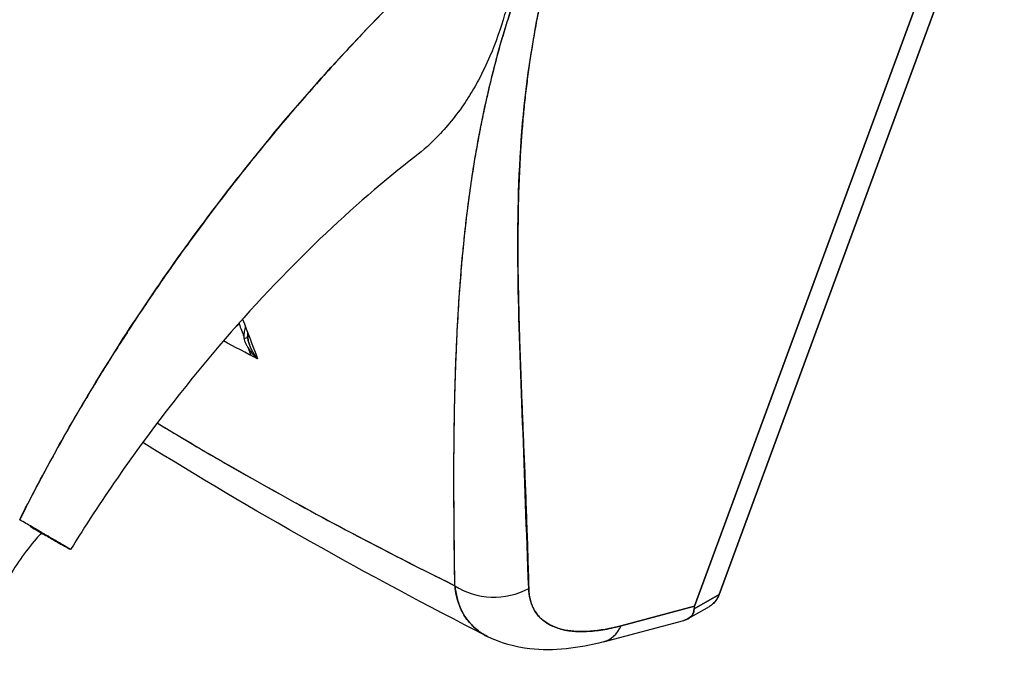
# Model space of a CAD drawing. Extents: x 784 to 1207, y 24 to 294.
# Tile 204 of 217: x 1130.144 to 1131.152, y 245.36 to 246.029. Entities that reach past the tile are written whole.
import ezdxf

# ---------------------------------------------------------------- set-up
doc = ezdxf.new("R2010")
doc.units = 0
doc.header["$LTSCALE"] = 4
doc.header["$MEASUREMENT"] = 0
doc.layers.get('0').update_dxf_attribs({"linetype": 'CONTINUOUS'})

msp = doc.modelspace()

# ---------------------------------------------------------------- linework, layer by layer
for p, q in [((1130.8596, 245.4407), (1131.1517, 246.2334)), ((1131.1517, 246.2334), (1130.8596, 245.4407)), ((1130.8344, 245.4285), (1131.1251, 246.2175)), ((1131.1251, 246.2175), (1130.8344, 245.4285)), ((1130.3801, 245.6858), (1130.3825, 245.6844)), ((1130.5886, 245.6137), (1130.5885, 245.6138)), ((1130.5881, 245.5657), (1130.5882, 245.5657)), ((1130.8596, 245.4407), (1130.834, 245.4259)), ((1130.834, 245.4259), (1130.8596, 245.4407)), ((1130.8344, 245.4285), (1130.7594, 245.4085)), ((1130.7594, 245.4085), (1130.8344, 245.4285)), ((1130.8281, 245.4159), (1130.8499, 245.4284)), ((1130.7414, 245.3922), (1130.8237, 245.4141)), ((1130.7397, 245.4043), (1130.7396, 245.4043))]:
    msp.add_line(p, q)
for centre, major_axis, ratio, start_param, end_param in [((1130.5996, 245.9567), (0.0584, -0.1015), 0.578093, 1.45137, 1.454244), ((1130.5985, 245.9567), (0.0524, -0.091), 0.578093, 1.313562, 1.316697), ((1130.5985, 245.9567), (-0.0524, 0.091), 0.578093, 2.466132, 2.466239), ((1130.5869, 245.95), (0.0442, -0.0768), 0.578093, 5.825933, 5.826066), ((1130.5996, 245.9567), (-0.0584, 0.1015), 0.578093, 2.426772, 2.426873), ((1130.3566, 245.7245), (0.0154, 0.0057), 0.736898, 5.022744, 5.259344), ((1130.3674, 245.7044), (0.00984, 0.00018), 0.178077, 5.326432, 6.054178), ((1130.3674, 245.7044), (0.00984, 0.00018), 0.178079, 5.326428, 6.054173), ((1130.3885, 245.7127), (0.0037, 0.0216), 0.513036, 1.812059, 2.019253), ((1130.3674, 245.7044), (0.00984, 0.00018), 0.178077, 6.283178, 6.537785), ((1130.3674, 245.7044), (0.00984, 0.00018), 0.178079, 6.283174, 6.537781), ((1130.6297, 245.4938), (0.0656, 0.0018), 0.851631, 4.021823, 5.252736), ((1130.6297, 245.4938), (-0.0656, -0.0018), 0.851628, 0.880232, 2.111148), ((1130.7244, 245.4555), (0.0169, -0.0634), 0.593815, 6.283184, 6.875905), ((1130.7244, 245.4555), (0.0169, -0.0634), 0.593815, 6.283184, 6.875892)]:
    msp.add_ellipse(centre, major_axis=major_axis, ratio=ratio, start_param=start_param, end_param=end_param)
for points, knots in [([(1130.1435, 245.5171), (1130.1542, 245.5386), (1130.166, 245.5612), (1130.1791, 245.5848), (1130.1921, 245.6085), (1130.2064, 245.6332), (1130.222, 245.6589), (1130.2376, 245.6845), (1130.2546, 245.7111), (1130.2729, 245.7384), (1130.2913, 245.7656), (1130.311, 245.7936), (1130.3323, 245.8221), (1130.3535, 245.8506), (1130.3762, 245.8796), (1130.4004, 245.9089), (1130.4245, 245.9381), (1130.4502, 245.9675), (1130.4774, 245.9969), (1130.5045, 246.0262), (1130.5332, 246.0555), (1130.5632, 246.0842), (1130.5933, 246.113), (1130.6248, 246.1413), (1130.6576, 246.1688)], [0, 0, 0, 0, 0.124948, 0.124948, 0.124948, 0.249955, 0.249955, 0.249955, 0.374963, 0.374963, 0.374963, 0.49997, 0.49997, 0.49997, 0.624978, 0.624978, 0.624978, 0.749985, 0.749985, 0.749985, 0.874993, 0.874993, 0.874993, 1, 1, 1, 1]), ([(1130.6576, 246.1688), (1130.6482, 246.1609), (1130.6388, 246.1529), (1130.6295, 246.1448), (1130.6131, 246.1305), (1130.5969, 246.1159), (1130.5812, 246.1012), (1130.5654, 246.0865), (1130.5501, 246.0717), (1130.5351, 246.0568), (1130.5201, 246.0418), (1130.5055, 246.0268), (1130.4913, 246.0118), (1130.4771, 245.9967), (1130.4632, 245.9816), (1130.4498, 245.9665), (1130.4364, 245.9514), (1130.4233, 245.9363), (1130.4107, 245.9212), (1130.398, 245.9062), (1130.3858, 245.8912), (1130.3739, 245.8763), (1130.3621, 245.8614), (1130.3506, 245.8465), (1130.3395, 245.8318), (1130.3284, 245.8171), (1130.3177, 245.8025), (1130.3074, 245.7881), (1130.2971, 245.7737), (1130.2872, 245.7594), (1130.2776, 245.7453), (1130.2681, 245.7312), (1130.2589, 245.7173), (1130.2501, 245.7036), (1130.2412, 245.69), (1130.2328, 245.6765), (1130.2247, 245.6633), (1130.2166, 245.65), (1130.2088, 245.637), (1130.2014, 245.6243), (1130.194, 245.6115), (1130.1869, 245.5991), (1130.1802, 245.5869), (1130.1734, 245.5747), (1130.167, 245.5627), (1130.1609, 245.5511), (1130.1548, 245.5395), (1130.149, 245.5281), (1130.1435, 245.5171)], [0, 0, 0, 0, 0.036069, 0.036069, 0.036069, 0.100331, 0.100331, 0.100331, 0.164593, 0.164593, 0.164593, 0.228855, 0.228855, 0.228855, 0.293118, 0.293118, 0.293118, 0.35738, 0.35738, 0.35738, 0.421642, 0.421642, 0.421642, 0.485904, 0.485904, 0.485904, 0.550166, 0.550166, 0.550166, 0.614429, 0.614429, 0.614429, 0.678691, 0.678691, 0.678691, 0.742953, 0.742953, 0.742953, 0.807215, 0.807215, 0.807215, 0.871477, 0.871477, 0.871477, 0.93574, 0.93574, 0.93574, 1, 1, 1, 1]), ([(1130.6576, 246.1688), (1130.6576, 246.1561), (1130.6571, 246.1425), (1130.6561, 246.1285), (1130.6555, 246.12), (1130.6547, 246.1115), (1130.6536, 246.1029), (1130.6529, 246.0966), (1130.652, 246.0903), (1130.651, 246.084), (1130.6485, 246.0686), (1130.6452, 246.0532), (1130.6409, 246.0376), (1130.6406, 246.0366), (1130.6404, 246.0357), (1130.6401, 246.0347), (1130.636, 246.0204), (1130.631, 246.006), (1130.625, 245.992), (1130.6214, 245.9837), (1130.6175, 245.9755), (1130.6133, 245.9676), (1130.61, 245.9614), (1130.6065, 245.9555), (1130.6028, 245.9497), (1130.5941, 245.936), (1130.5844, 245.9235), (1130.5744, 245.9129), (1130.5741, 245.9126), (1130.5738, 245.9122), (1130.5735, 245.9119), (1130.5652, 245.9031), (1130.5567, 245.8956), (1130.5482, 245.889)], [0, 0, 0, 0, 0.0478542, 0.0478542, 0.0478542, 0.0769231, 0.0769231, 0.0769231, 0.0983166, 0.0983166, 0.0983166, 0.1506385, 0.1506385, 0.1506385, 0.1538462, 0.1538462, 0.1538462, 0.2019809, 0.2019809, 0.2019809, 0.2307692, 0.2307692, 0.2307692, 0.2529487, 0.2529487, 0.2529487, 0.3060298, 0.3060298, 0.3060298, 0.3076923, 0.3076923, 0.3076923, 0.3519805, 0.3519805, 0.3519805, 0.3519805]), ([(1130.5891, 245.4496), (1130.5887, 245.4836), (1130.5883, 245.5155), (1130.5882, 245.5454), (1130.588, 245.5752), (1130.5883, 245.6029), (1130.5888, 245.629), (1130.5893, 245.655), (1130.5901, 245.6794), (1130.5912, 245.7026), (1130.5923, 245.7258), (1130.5937, 245.7477), (1130.5954, 245.7688), (1130.5971, 245.7898), (1130.5991, 245.81), (1130.6015, 245.8296), (1130.6039, 245.8492), (1130.6066, 245.8682), (1130.6097, 245.8868), (1130.6128, 245.9054), (1130.6164, 245.9237), (1130.6203, 245.9419), (1130.6243, 245.9601), (1130.6287, 245.9782), (1130.6337, 245.9964), (1130.6388, 246.0145), (1130.6444, 246.0328), (1130.6506, 246.0515)], [0, 0, 0, 0, 0.111111, 0.111111, 0.111111, 0.222222, 0.222222, 0.222222, 0.333333, 0.333333, 0.333333, 0.444444, 0.444444, 0.444444, 0.555556, 0.555556, 0.555556, 0.666667, 0.666667, 0.666667, 0.777778, 0.777778, 0.777778, 0.888889, 0.888889, 0.888889, 1, 1, 1, 1]), ([(1130.5891, 245.4496), (1130.5889, 245.4611), (1130.5887, 245.4725), (1130.5886, 245.4837), (1130.5885, 245.4946), (1130.5884, 245.5053), (1130.5883, 245.516), (1130.5882, 245.5263), (1130.5882, 245.5366), (1130.5882, 245.5467), (1130.5881, 245.5566), (1130.5882, 245.5663), (1130.5882, 245.576), (1130.5882, 245.5854), (1130.5883, 245.5947), (1130.5884, 245.604), (1130.5885, 245.6096), (1130.5886, 245.6152), (1130.5887, 245.6208), (1130.5887, 245.6241), (1130.5888, 245.6275), (1130.5888, 245.6308), (1130.589, 245.6395), (1130.5892, 245.6481), (1130.5895, 245.6566), (1130.5897, 245.665), (1130.59, 245.6733), (1130.5903, 245.6815), (1130.5906, 245.6896), (1130.5909, 245.6976), (1130.5913, 245.7055), (1130.5917, 245.7133), (1130.5921, 245.7211), (1130.5926, 245.7288), (1130.593, 245.7364), (1130.5935, 245.7439), (1130.594, 245.7514), (1130.5946, 245.7587), (1130.5951, 245.7661), (1130.5957, 245.7734), (1130.5958, 245.7741), (1130.5959, 245.7748), (1130.5959, 245.7755), (1130.5965, 245.782), (1130.5971, 245.7884), (1130.5977, 245.7948), (1130.5984, 245.8019), (1130.5991, 245.8089), (1130.5999, 245.8158), (1130.6007, 245.8228), (1130.6015, 245.8296), (1130.6023, 245.8365), (1130.6032, 245.8433), (1130.6041, 245.85), (1130.6051, 245.8567), (1130.606, 245.8634), (1130.607, 245.8701), (1130.6081, 245.8768), (1130.6091, 245.8834), (1130.6102, 245.89), (1130.6114, 245.8965), (1130.6126, 245.9031), (1130.6138, 245.9096), (1130.615, 245.9161), (1130.6151, 245.9167), (1130.6153, 245.9174), (1130.6154, 245.918), (1130.6165, 245.9239), (1130.6177, 245.9297), (1130.619, 245.9356), (1130.6203, 245.9421), (1130.6218, 245.9485), (1130.6233, 245.955), (1130.6247, 245.9614), (1130.6263, 245.9679), (1130.6279, 245.9743), (1130.6295, 245.9807), (1130.6312, 245.9872), (1130.6329, 245.9936), (1130.6347, 246), (1130.6365, 246.0065), (1130.6384, 246.0129), (1130.6403, 246.0193), (1130.6422, 246.0258), (1130.6443, 246.0322), (1130.6463, 246.0387), (1130.6484, 246.0451), (1130.6506, 246.0515)], [0, 0, 0, 0, 0.047674, 0.047674, 0.047674, 0.093754, 0.093754, 0.093754, 0.138483, 0.138483, 0.138483, 0.181962, 0.181962, 0.181962, 0.224293, 0.224293, 0.224293, 0.25, 0.25, 0.25, 0.265575, 0.265575, 0.265575, 0.305906, 0.305906, 0.305906, 0.345378, 0.345378, 0.345378, 0.384081, 0.384081, 0.384081, 0.422102, 0.422102, 0.422102, 0.459526, 0.459526, 0.459526, 0.496435, 0.496435, 0.496435, 0.5, 0.5, 0.5, 0.53291, 0.53291, 0.53291, 0.569025, 0.569025, 0.569025, 0.604849, 0.604849, 0.604849, 0.640453, 0.640453, 0.640453, 0.675905, 0.675905, 0.675905, 0.711275, 0.711275, 0.711275, 0.746632, 0.746632, 0.746632, 0.75, 0.75, 0.75, 0.782043, 0.782043, 0.782043, 0.817582, 0.817582, 0.817582, 0.853329, 0.853329, 0.853329, 0.889364, 0.889364, 0.889364, 0.925766, 0.925766, 0.925766, 0.962618, 0.962618, 0.962618, 1, 1, 1, 1]), ([(1130.6647, 245.4468), (1130.6624, 245.5058), (1130.6606, 245.5624), (1130.6585, 245.6163), (1130.6565, 245.6702), (1130.6544, 245.7215), (1130.6538, 245.771), (1130.6531, 245.8205), (1130.654, 245.8684), (1130.6578, 245.9148), (1130.6615, 245.9613), (1130.6682, 246.0065), (1130.6773, 246.0502)], [0, 0, 0, 0, 0.25, 0.25, 0.25, 0.5, 0.5, 0.5, 0.75, 0.75, 0.75, 1, 1, 1, 1]), ([(1130.6773, 246.0502), (1130.6759, 246.0438), (1130.6746, 246.0373), (1130.6733, 246.031), (1130.6721, 246.0245), (1130.6709, 246.0181), (1130.6698, 246.0117), (1130.6687, 246.0053), (1130.6676, 245.9989), (1130.6667, 245.9926), (1130.6657, 245.9862), (1130.6648, 245.9798), (1130.6639, 245.9734), (1130.6631, 245.967), (1130.6623, 245.9606), (1130.6615, 245.9542), (1130.6608, 245.9478), (1130.6601, 245.9414), (1130.6595, 245.935), (1130.6589, 245.9285), (1130.6583, 245.922), (1130.6578, 245.9156), (1130.6573, 245.9091), (1130.6568, 245.9026), (1130.6564, 245.8961), (1130.656, 245.8895), (1130.6557, 245.8829), (1130.6554, 245.8764), (1130.655, 245.8697), (1130.6548, 245.8631), (1130.6545, 245.8564), (1130.6543, 245.8497), (1130.6541, 245.8429), (1130.654, 245.8362), (1130.6539, 245.8293), (1130.6538, 245.8224), (1130.6537, 245.8156), (1130.6536, 245.8085), (1130.6536, 245.8015), (1130.6536, 245.7945), (1130.6536, 245.7873), (1130.6537, 245.7802), (1130.6537, 245.773), (1130.6538, 245.7656), (1130.6539, 245.7583), (1130.6541, 245.7509), (1130.6541, 245.7474), (1130.6542, 245.7439), (1130.6543, 245.7404), (1130.6544, 245.7364), (1130.6545, 245.7323), (1130.6546, 245.7283), (1130.6548, 245.7204), (1130.655, 245.7127), (1130.6552, 245.7049), (1130.6555, 245.6968), (1130.6558, 245.6888), (1130.6561, 245.6807), (1130.6563, 245.6724), (1130.6567, 245.664), (1130.657, 245.6557), (1130.6573, 245.647), (1130.6577, 245.6383), (1130.658, 245.6297), (1130.6584, 245.6207), (1130.6587, 245.6116), (1130.6591, 245.6026), (1130.6595, 245.5932), (1130.6599, 245.5838), (1130.6603, 245.5744), (1130.6607, 245.5645), (1130.6611, 245.5547), (1130.6615, 245.5448), (1130.6619, 245.5345), (1130.6622, 245.5242), (1130.6626, 245.5138), (1130.663, 245.503), (1130.6634, 245.4921), (1130.6637, 245.4812), (1130.6641, 245.4698), (1130.6644, 245.4583), (1130.6647, 245.4468)], [0, 0, 0, 0, 0.029086, 0.029086, 0.029086, 0.058387, 0.058387, 0.058387, 0.087935, 0.087935, 0.087935, 0.117777, 0.117777, 0.117777, 0.147957, 0.147957, 0.147957, 0.178529, 0.178529, 0.178529, 0.20955, 0.20955, 0.20955, 0.24108, 0.24108, 0.24108, 0.273185, 0.273185, 0.273185, 0.305936, 0.305936, 0.305936, 0.339407, 0.339407, 0.339407, 0.37368, 0.37368, 0.37368, 0.408841, 0.408841, 0.408841, 0.44498, 0.44498, 0.44498, 0.482193, 0.482193, 0.482193, 0.5, 0.5, 0.5, 0.520588, 0.520588, 0.520588, 0.560289, 0.560289, 0.560289, 0.60142, 0.60142, 0.60142, 0.644109, 0.644109, 0.644109, 0.688496, 0.688496, 0.688496, 0.734731, 0.734731, 0.734731, 0.782977, 0.782977, 0.782977, 0.833414, 0.833414, 0.833414, 0.886232, 0.886232, 0.886232, 0.941632, 0.941632, 0.941632, 1, 1, 1, 1]), ([(1130.5482, 245.889), (1130.5174, 245.8652), (1130.484, 245.8364), (1130.4162, 245.7714), (1130.3809, 245.7341), (1130.3107, 245.6519), (1130.2752, 245.6057), (1130.2266, 245.5354), (1130.2105, 245.5108), (1130.1957, 245.4867)], [0, 0, 0, 0, 0.446987, 0.446987, 0.918295, 0.918295, 1.439071, 1.439071, 1.716902, 1.716902, 1.716902, 1.716902]), ([(1130.3746, 245.7152), (1130.3745, 245.7149), (1130.3745, 245.7145), (1130.3744, 245.7142), (1130.3741, 245.7133), (1130.374, 245.7124), (1130.3738, 245.7115), (1130.3736, 245.7105), (1130.3734, 245.7095), (1130.3733, 245.7085), (1130.3731, 245.7066), (1130.373, 245.7048), (1130.3731, 245.7031)], [0.2732574, 0.2732574, 0.2732574, 0.2732574, 0.3333333, 0.3333333, 0.3333333, 0.4872647, 0.4872647, 0.4872647, 0.6666667, 0.6666667, 0.6666667, 1, 1, 1, 1]), ([(1130.3731, 245.7031), (1130.3732, 245.7023), (1130.3735, 245.7014), (1130.3738, 245.7005), (1130.3742, 245.6994), (1130.3746, 245.6983), (1130.3751, 245.6972), (1130.3753, 245.6968), (1130.3755, 245.6964), (1130.3757, 245.6961), (1130.3761, 245.6953), (1130.3766, 245.6945), (1130.3771, 245.6937), (1130.3778, 245.6924), (1130.3787, 245.6912), (1130.3797, 245.6899), (1130.3799, 245.6896), (1130.3802, 245.6893), (1130.3804, 245.689), (1130.3812, 245.688), (1130.3821, 245.687), (1130.383, 245.6861), (1130.3842, 245.6847), (1130.3856, 245.6834), (1130.3871, 245.6821)], [0, 0, 0, 0, 0.123961, 0.123961, 0.123961, 0.281069, 0.281069, 0.281069, 0.333333, 0.333333, 0.333333, 0.445965, 0.445965, 0.445965, 0.620741, 0.620741, 0.620741, 0.666667, 0.666667, 0.666667, 0.805209, 0.805209, 0.805209, 1, 1, 1, 1]), ([(1130.3871, 245.6821), (1130.3859, 245.6835), (1130.3849, 245.685), (1130.3839, 245.6865), (1130.383, 245.6879), (1130.3821, 245.6893), (1130.3813, 245.6908), (1130.3806, 245.6921), (1130.38, 245.6935), (1130.3794, 245.6949), (1130.3789, 245.6961), (1130.3785, 245.6974), (1130.3781, 245.6987), (1130.3777, 245.6999), (1130.3774, 245.7011), (1130.3772, 245.7023), (1130.3771, 245.7032), (1130.377, 245.7041), (1130.3769, 245.7051)], [0, 0, 0, 0, 0.2168, 0.2168, 0.2168, 0.411608, 0.411608, 0.411608, 0.586786, 0.586786, 0.586786, 0.744952, 0.744952, 0.744952, 0.889851, 0.889851, 0.889851, 1, 1, 1, 1]), ([(1130.3772, 245.7046), (1130.3772, 245.7029), (1130.3775, 245.701), (1130.3782, 245.6982), (1130.3786, 245.6971), (1130.379, 245.6961)], [0, 0, 0, 0, 0.0167786, 0.0167786, 0.02704313, 0.02704313, 0.02704313, 0.02704313]), ([(1130.2843, 245.6163), (1130.3072, 245.6024), (1130.3303, 245.5887), (1130.3537, 245.5752), (1130.3915, 245.5534), (1130.43, 245.5321), (1130.4691, 245.5112), (1130.5083, 245.4903), (1130.5481, 245.4699), (1130.5891, 245.4496)], [0.3450072, 0.3450072, 0.3450072, 0.3450072, 0.5, 0.5, 0.5, 0.75, 0.75, 0.75, 1, 1, 1, 1]), ([(1130.2843, 245.6163), (1130.2886, 245.6137), (1130.2928, 245.6112), (1130.297, 245.6086), (1130.3342, 245.5863), (1130.3716, 245.5647), (1130.4102, 245.5433), (1130.4165, 245.5397), (1130.4229, 245.5362), (1130.4293, 245.5327), (1130.4609, 245.5154), (1130.4932, 245.4982), (1130.5262, 245.4813), (1130.547, 245.4706), (1130.5679, 245.4601), (1130.5891, 245.4496)], [0.343138, 0.343138, 0.343138, 0.343138, 0.3719957, 0.3719957, 0.3719957, 0.6250804, 0.6250804, 0.6250804, 0.6666667, 0.6666667, 0.6666667, 0.8714645, 0.8714645, 0.8714645, 1, 1, 1, 1]), ([(1130.1542, 245.5103), (1130.155, 245.5098), (1130.1559, 245.5094), (1130.1567, 245.5089), (1130.1591, 245.5075), (1130.1615, 245.5061), (1130.1638, 245.5048), (1130.1661, 245.5035), (1130.1682, 245.5022), (1130.1703, 245.5011), (1130.1724, 245.4999), (1130.1743, 245.4988), (1130.1761, 245.4977), (1130.1768, 245.4973), (1130.1775, 245.4969), (1130.1782, 245.4965), (1130.181, 245.4949), (1130.1835, 245.4935), (1130.1856, 245.4923), (1130.187, 245.4915), (1130.1882, 245.4908), (1130.1893, 245.4902), (1130.1903, 245.4896), (1130.1913, 245.4891), (1130.1921, 245.4886), (1130.1929, 245.4882), (1130.1935, 245.4878), (1130.1941, 245.4875), (1130.1946, 245.4872), (1130.195, 245.487), (1130.1953, 245.4869), (1130.1957, 245.4866), (1130.1958, 245.4866), (1130.1955, 245.4868), (1130.1954, 245.4868), (1130.1954, 245.4869), (1130.1953, 245.4869), (1130.1947, 245.4873), (1130.1937, 245.4879), (1130.1922, 245.4888), (1130.1911, 245.4894), (1130.1899, 245.4901), (1130.1884, 245.491), (1130.1877, 245.4914), (1130.187, 245.4918), (1130.1863, 245.4923), (1130.1839, 245.4936), (1130.1811, 245.4952), (1130.1779, 245.4971), (1130.1758, 245.4984), (1130.1734, 245.4998), (1130.1708, 245.5013), (1130.1698, 245.5018), (1130.1688, 245.5025), (1130.1677, 245.5031), (1130.1641, 245.5052), (1130.1602, 245.5074), (1130.156, 245.5099), (1130.152, 245.5122), (1130.1479, 245.5146), (1130.1435, 245.5171)], [0, 0, 0, 0, 0.014459, 0.014459, 0.014459, 0.059138, 0.059138, 0.059138, 0.104088, 0.104088, 0.104088, 0.149346, 0.149346, 0.149346, 0.166667, 0.166667, 0.166667, 0.24084, 0.24084, 0.24084, 0.286952, 0.286952, 0.286952, 0.333189, 0.333189, 0.333189, 0.379462, 0.379462, 0.379462, 0.425634, 0.425634, 0.425634, 0.5, 0.5, 0.5, 0.517058, 0.517058, 0.517058, 0.606463, 0.606463, 0.606463, 0.666667, 0.666667, 0.666667, 0.693307, 0.693307, 0.693307, 0.776792, 0.776792, 0.776792, 0.833333, 0.833333, 0.833333, 0.855634, 0.855634, 0.855634, 0.929684, 0.929684, 0.929684, 1, 1, 1, 1]), ([(1130.1657, 245.5037), (1130.1639, 245.5017), (1130.1621, 245.4997), (1130.1603, 245.4977), (1130.1547, 245.4911), (1130.1493, 245.4841), (1130.1442, 245.4768), (1130.1392, 245.4695), (1130.1345, 245.4618), (1130.1302, 245.454), (1130.1259, 245.4461), (1130.1221, 245.4381), (1130.1187, 245.4299), (1130.1153, 245.4218), (1130.1125, 245.4136), (1130.1101, 245.4054), (1130.1078, 245.3973), (1130.106, 245.3892), (1130.1048, 245.3813), (1130.1035, 245.3734), (1130.1029, 245.3657), (1130.1028, 245.3584), (1130.1027, 245.351), (1130.1032, 245.3441), (1130.1042, 245.3374)], [0.1873726, 0.1873726, 0.1873726, 0.1873726, 0.2222222, 0.2222222, 0.2222222, 0.3333333, 0.3333333, 0.3333333, 0.4444444, 0.4444444, 0.4444444, 0.5555556, 0.5555556, 0.5555556, 0.6666667, 0.6666667, 0.6666667, 0.7777778, 0.7777778, 0.7777778, 0.8888889, 0.8888889, 0.8888889, 1, 1, 1, 1]), ([(1130.5891, 245.4496), (1130.59, 245.4408), (1130.5921, 245.4327), (1130.5953, 245.4256), (1130.5986, 245.4186), (1130.6029, 245.4125), (1130.6083, 245.4074), (1130.6124, 245.4036), (1130.617, 245.4004), (1130.6222, 245.3977)], [0, 0, 0, 0, 0.1666667, 0.1666667, 0.1666667, 0.3333333, 0.3333333, 0.3333333, 0.4581363, 0.4581363, 0.4581363, 0.4581363]), ([(1130.6222, 245.3977), (1130.6202, 245.3987), (1130.6183, 245.3999), (1130.6164, 245.4011), (1130.6143, 245.4024), (1130.6123, 245.4039), (1130.6104, 245.4056), (1130.6085, 245.4072), (1130.6067, 245.4089), (1130.6051, 245.4107), (1130.6034, 245.4126), (1130.6019, 245.4146), (1130.6004, 245.4166), (1130.599, 245.4187), (1130.5977, 245.4209), (1130.5966, 245.4232), (1130.5954, 245.4254), (1130.5943, 245.4278), (1130.5934, 245.4303), (1130.5925, 245.4328), (1130.5917, 245.4354), (1130.591, 245.4381), (1130.5904, 245.4409), (1130.5898, 245.4437), (1130.5895, 245.4466), (1130.5893, 245.4476), (1130.5892, 245.4486), (1130.5891, 245.4496)], [0.5402815, 0.5402815, 0.5402815, 0.5402815, 0.5881945, 0.5881945, 0.5881945, 0.6435337, 0.6435337, 0.6435337, 0.6989867, 0.6989867, 0.6989867, 0.7546213, 0.7546213, 0.7546213, 0.8105284, 0.8105284, 0.8105284, 0.8667514, 0.8667514, 0.8667514, 0.9233186, 0.9233186, 0.9233186, 0.980266, 0.980266, 0.980266, 1, 1, 1, 1]), ([(1130.6647, 245.4468), (1130.6648, 245.4461), (1130.6648, 245.4454), (1130.6648, 245.4446), (1130.665, 245.4425), (1130.6652, 245.4405), (1130.6656, 245.4386), (1130.6659, 245.4366), (1130.6664, 245.4347), (1130.6669, 245.4329), (1130.6675, 245.4311), (1130.6681, 245.4294), (1130.6689, 245.4277), (1130.6691, 245.4273), (1130.6693, 245.4269), (1130.6695, 245.4264), (1130.6701, 245.4252), (1130.6708, 245.4241), (1130.6715, 245.423), (1130.6725, 245.4215), (1130.6735, 245.4201), (1130.6747, 245.4187), (1130.6758, 245.4174), (1130.6771, 245.4161), (1130.6785, 245.4149), (1130.6796, 245.4139), (1130.6808, 245.413), (1130.6821, 245.4121), (1130.6824, 245.412), (1130.6826, 245.4118), (1130.6828, 245.4116), (1130.6844, 245.4106), (1130.686, 245.4097), (1130.6877, 245.4088), (1130.6895, 245.408), (1130.6913, 245.4072), (1130.6932, 245.4066), (1130.6951, 245.4059), (1130.6971, 245.4053), (1130.6992, 245.4048), (1130.7, 245.4046), (1130.7009, 245.4044), (1130.7018, 245.4042), (1130.7031, 245.404), (1130.7043, 245.4037), (1130.7057, 245.4035), (1130.7079, 245.4032), (1130.7102, 245.403), (1130.7126, 245.4028), (1130.715, 245.4027), (1130.7175, 245.4026), (1130.7201, 245.4026), (1130.7226, 245.4026), (1130.7252, 245.4028), (1130.7278, 245.403), (1130.7306, 245.4032), (1130.7334, 245.4034), (1130.7362, 245.4038), (1130.7391, 245.4042), (1130.742, 245.4047), (1130.7449, 245.4052), (1130.7479, 245.4058), (1130.7509, 245.4064), (1130.754, 245.4072), (1130.7558, 245.4076), (1130.7576, 245.4081), (1130.7594, 245.4085)], [0, 0, 0, 0, 0.019103, 0.019103, 0.019103, 0.074488, 0.074488, 0.074488, 0.129904, 0.129904, 0.129904, 0.185404, 0.185404, 0.185404, 0.2, 0.2, 0.2, 0.241031, 0.241031, 0.241031, 0.296777, 0.296777, 0.296777, 0.352641, 0.352641, 0.352641, 0.4, 0.4, 0.4, 0.408599, 0.408599, 0.408599, 0.464615, 0.464615, 0.464615, 0.520668, 0.520668, 0.520668, 0.576744, 0.576744, 0.576744, 0.6, 0.6, 0.6, 0.632818, 0.632818, 0.632818, 0.688844, 0.688844, 0.688844, 0.74479, 0.74479, 0.74479, 0.8, 0.8, 0.8, 0.856416, 0.856416, 0.856416, 0.9121, 0.9121, 0.9121, 0.967784, 0.967784, 0.967784, 1, 1, 1, 1]), ([(1130.7594, 245.4085), (1130.748, 245.4055), (1130.7375, 245.4037), (1130.7278, 245.403), (1130.7182, 245.4022), (1130.7095, 245.4027), (1130.7018, 245.4042), (1130.6941, 245.4057), (1130.6875, 245.4084), (1130.6821, 245.4121), (1130.6767, 245.4158), (1130.6724, 245.4206), (1130.6695, 245.4264), (1130.6666, 245.4322), (1130.665, 245.439), (1130.6647, 245.4468)], [0, 0, 0, 0, 0.2, 0.2, 0.2, 0.4, 0.4, 0.4, 0.6, 0.6, 0.6, 0.8, 0.8, 0.8, 1, 1, 1, 1]), ([(1130.8596, 245.4407), (1130.8582, 245.4369), (1130.8563, 245.4338), (1130.8538, 245.4314), (1130.8526, 245.4302), (1130.8513, 245.4292), (1130.8499, 245.4284)], [0, 0, 0, 0, 0.25, 0.25, 0.25, 0.3674252, 0.3674252, 0.3674252, 0.3674252]), ([(1130.8596, 245.4407), (1130.8587, 245.4383), (1130.8576, 245.436), (1130.8561, 245.4341), (1130.8549, 245.4324), (1130.8534, 245.4309), (1130.8518, 245.4297), (1130.8512, 245.4292), (1130.8505, 245.4288), (1130.8499, 245.4284)], [0, 0, 0, 0, 0.1629274, 0.1629274, 0.1629274, 0.3097424, 0.3097424, 0.3097424, 0.3650435, 0.3650435, 0.3650435, 0.3650435]), ([(1130.8344, 245.4285), (1130.8343, 245.4282), (1130.8342, 245.4279), (1130.8341, 245.4276), (1130.8341, 245.4273), (1130.834, 245.427), (1130.834, 245.4267), (1130.8339, 245.4264), (1130.8339, 245.4262), (1130.834, 245.4259)], [0, 0, 0, 0, 0.333333, 0.333333, 0.333333, 0.666667, 0.666667, 0.666667, 1, 1, 1, 1]), ([(1130.8344, 245.4285), (1130.8343, 245.4282), (1130.8342, 245.4279), (1130.8341, 245.4276), (1130.8341, 245.4273), (1130.834, 245.427), (1130.834, 245.4267), (1130.8339, 245.4264), (1130.8339, 245.4262), (1130.834, 245.4259)], [0.0001829, 0.0001829, 0.0001829, 0.0001829, 0.3333333, 0.3333333, 0.3333333, 0.6666667, 0.6666667, 0.6666667, 1, 1, 1, 1]), ([(1130.8237, 245.4141), (1130.8242, 245.4142), (1130.8248, 245.4144), (1130.8253, 245.4146), (1130.8259, 245.4148), (1130.8265, 245.4151), (1130.8271, 245.4153), (1130.8281, 245.4158), (1130.829, 245.4164), (1130.8298, 245.417), (1130.8308, 245.4178), (1130.8317, 245.4188), (1130.8324, 245.4198), (1130.8326, 245.4201), (1130.8327, 245.4204), (1130.8329, 245.4207), (1130.8337, 245.4223), (1130.834, 245.4241), (1130.834, 245.4259)], [0.5118849, 0.5118849, 0.5118849, 0.5118849, 0.5513401, 0.5513401, 0.5513401, 0.6, 0.6, 0.6, 0.6861735, 0.6861735, 0.6861735, 0.8, 0.8, 0.8, 0.8324468, 0.8324468, 0.8324468, 1, 1, 1, 1]), ([(1130.834, 245.4259), (1130.8341, 245.4237), (1130.8335, 245.4216), (1130.8324, 245.4198), (1130.8312, 245.418), (1130.8294, 245.4164), (1130.827, 245.4153), (1130.826, 245.4148), (1130.8249, 245.4144), (1130.8237, 245.4141)], [0, 0, 0, 0, 0.2, 0.2, 0.2, 0.4, 0.4, 0.4, 0.4877083, 0.4877083, 0.4877083, 0.4877083]), ([(1130.7413, 245.3921), (1130.7155, 245.3853), (1130.6901, 245.3822), (1130.6508, 245.3867), (1130.6358, 245.3908), (1130.6222, 245.3977)], [0, 0, 0, 0, 0.2802333, 0.2802333, 0.4549746, 0.4549746, 0.4549746, 0.4549746])]:
    msp.add_open_spline(points, degree=3, knots=knots)
for points in [[(1130.3718, 245.7227), (1130.3768, 245.7094), (1130.3819, 245.6959), (1130.3871, 245.6821)], [(1130.3682, 245.7178), (1130.3674, 245.7169), (1130.3664, 245.7161), (1130.3653, 245.7154)], [(1130.3682, 245.7187), (1130.3682, 245.7184), (1130.3682, 245.7181), (1130.3682, 245.7178)], [(1130.3682, 245.7178), (1130.3698, 245.7135), (1130.3715, 245.7091), (1130.3731, 245.7048)], [(1130.3773, 245.708), (1130.3772, 245.7069), (1130.3772, 245.7057), (1130.3772, 245.7046)], [(1130.3871, 245.6821), (1130.3753, 245.688), (1130.3637, 245.6941), (1130.3521, 245.7003)], [(1130.3773, 245.6933), (1130.3783, 245.6907), (1130.3792, 245.6882), (1130.3801, 245.6856)], [(1130.6222, 245.3977), (1130.4986, 245.4608), (1130.3804, 245.5273), (1130.2695, 245.5964)], [(1130.1545, 245.5107), (1130.1544, 245.5106), (1130.1543, 245.5104), (1130.1542, 245.5103)], [(1130.834, 245.4262), (1130.834, 245.4262), (1130.834, 245.4262), (1130.834, 245.4262)], [(1130.834, 245.4262), (1130.834, 245.4262), (1130.834, 245.4262), (1130.834, 245.4262)], [(1130.7055, 245.4036), (1130.7055, 245.4036), (1130.7055, 245.4036), (1130.7055, 245.4036)]]:
    msp.add_open_spline(points, degree=3)

doc.saveas('drawing.dxf')
